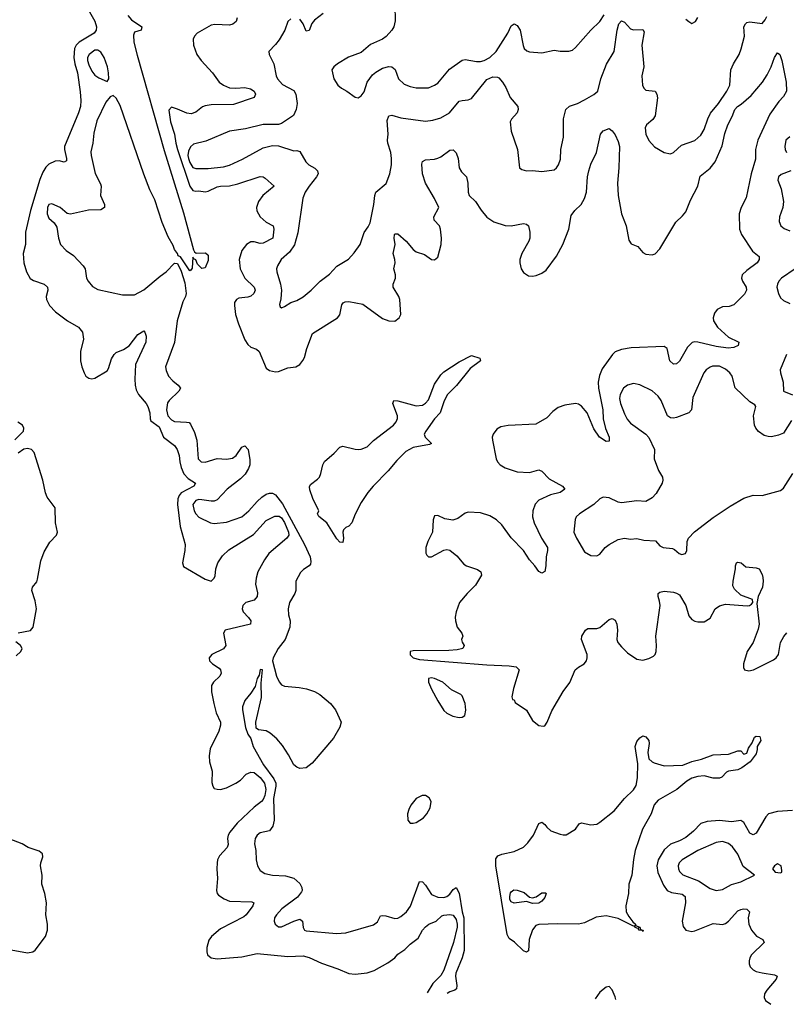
# Model space of a CAD drawing. Header units: inches. Extents: x 1473912 to 1647258, y 640388 to 773423.
# Tile 38 of 256: x 1531999 to 1537007, y 641646 to 648077. Entities that reach past the tile are written whole.
import ezdxf

# ---------------------------------------------------------------- set-up
doc = ezdxf.new("R2010")
doc.units = ezdxf.units.IN
doc.header["$MEASUREMENT"] = 0
doc.layers.add('B5634', color=7, linetype='Continuous')

msp = doc.modelspace()

# ---------------------------------------------------------------- linework, layer by layer
at = {"layer": 'B5634', "color": 5}
for points, elevation in [([(1532420.2, 648190), (1532490, 648067.1), (1532501.5, 648030), (1532499.6, 648010), (1532485.9, 647990), (1532386.6, 647930), (1532367.1, 647910), (1532358.1, 647890), (1532353, 647830), (1532358.8, 647790), (1532375.8, 647730), (1532393.5, 647606.5), (1532399.1, 647550), (1532397.1, 647510), (1532384.1, 647470), (1532291.2, 647250), (1532291.2, 647230), (1532305.7, 647170), (1532303.8, 647156.2), (1532290, 647147.1), (1532255.8, 647155.8), (1532230, 647154.3), (1532190, 647134), (1532170, 647115), (1532150, 647082.2), (1532130, 647034.5), (1532070.1, 646830.1), (1532036.2, 646690), (1532036.8, 646610), (1532020.7, 646550), (1532025.5, 646490), (1532043.2, 646430), (1532067.6, 646387.6), (1532090, 646374.7), (1532159.3, 646350), (1532181.3, 646330), (1532183.1, 646310), (1532172, 646270), (1532173.7, 646250), (1532192.7, 646210), (1532233.4, 646170), (1532310.5, 646110), (1532384, 646070), (1532410, 646037.3), (1532415.8, 645990), (1532395.2, 645910), (1532396.5, 645850), (1532404.6, 645810), (1532419.8, 645770), (1532431.5, 645750), (1532450, 645736.5), (1532470, 645732.2), (1532490, 645736.9), (1532570, 645783.2), (1532580, 645800), (1532598.4, 645861.6), (1532615.7, 645890), (1532630, 645903.2), (1532677.4, 645922.6), (1532713.8, 645946.2), (1532770, 646021.3), (1532810, 646046), (1532816.4, 646036.4), (1532826, 646010), (1532822.6, 645970), (1532755.9, 645824.1), (1532751, 645729), (1532753.2, 645690), (1532760.4, 645660.4), (1532775.2, 645630), (1532825.2, 645570), (1532836.5, 645550), (1532848.7, 645510), (1532850.6, 645470.6), (1532856.3, 645456.3), (1532910, 645417), (1532938.8, 645350), (1533010, 645296.5), (1533028.1, 645270), (1533041.4, 645230), (1533044.2, 645190), (1533053.2, 645153.2), (1533071.9, 645111.9), (1533100.2, 645080.2), (1533148.4, 645050), (1533136, 645030), (1533053.5, 644986.5), (1533040.5, 644970), (1533031.8, 644948.2), (1533029.2, 644910), (1533046.9, 644766.9), (1533080.5, 644650), (1533078, 644610), (1533062.9, 644530), (1533070, 644505), (1533210, 644422), (1533250, 644410.6), (1533269.7, 644430.3), (1533275.2, 644444.8), (1533279.5, 644490), (1533292.6, 644530), (1533324.3, 644575.7), (1533366.1, 644613.9), (1533525.6, 644714.4), (1533610, 644807.3), (1533666.1, 644833.9), (1533693.6, 644833.6), (1533710, 644823.3), (1533730, 644792.5), (1533755, 644730), (1533756.8, 644710), (1533743.2, 644690), (1533626.8, 644590), (1533598.8, 644550), (1533555.8, 644470), (1533544.2, 644430), (1533539.7, 644390), (1533553.3, 644333.3), (1533550, 644309.5), (1533530, 644285.1), (1533477.3, 644270), (1533455.8, 644250), (1533452.2, 644230), (1533459.5, 644210), (1533493.5, 644173.5), (1533508.5, 644150), (1533506.8, 644130), (1533340.7, 644090), (1533330.4, 644070), (1533344.9, 643990), (1533330, 643968), (1533253.4, 643930), (1533237.3, 643910), (1533239.1, 643890), (1533259.3, 643870), (1533301.3, 643841.3), (1533311.5, 643830), (1533314.9, 643810), (1533305.5, 643790), (1533265.3, 643750), (1533251.5, 643728.5), (1533252, 643688), (1533267, 643610), (1533282.9, 643550), (1533310.7, 643490), (1533310.6, 643470), (1533300.9, 643430), (1533244.3, 643315.7), (1533236, 643270), (1533239.1, 643230), (1533256.4, 643170), (1533254.8, 643094.8), (1533260.2, 643070), (1533270, 643056.5), (1533290, 643051.7), (1533310, 643050.3), (1533350, 643059.7), (1533411.8, 643090), (1533440.8, 643110), (1533478.4, 643150), (1533510, 643162.9), (1533530, 643159.6), (1533570, 643127.8), (1533598, 643090), (1533607.9, 643050), (1533599.7, 643010), (1533590, 642983.8), (1533579, 642970), (1533530, 642933.5), (1533419.8, 642830), (1533372.3, 642770), (1533361.6, 642750), (1533357.6, 642730), (1533360.2, 642690), (1533354.7, 642670), (1533304.7, 642615.3), (1533292.3, 642590), (1533288.4, 642570), (1533286.2, 642530), (1533291.8, 642468.2), (1533285.2, 642390), (1533289.3, 642369.3), (1533298, 642358), (1533334.2, 642334.2), (1533370, 642320.7), (1533515.9, 642315.9), (1533527.7, 642310), (1533522.6, 642290), (1533478, 642230), (1533463, 642217), (1533310, 642139.8), (1533251.6, 642090), (1533235.6, 642064.4), (1533221.8, 642018.2), (1533220.7, 641990), (1533226.2, 641970), (1533249.2, 641949.2), (1533290, 641942.6), (1533450, 641955.9), (1533550, 641977.3), (1533750, 641958.8), (1533850, 641963.2), (1533890, 641952.1), (1533970, 641915.5), (1534078.2, 641878.2), (1534150, 641846.4), (1534190, 641843.7), (1534270, 641852.6), (1534313.9, 641866.1), (1534403.1, 641916.9), (1534449.8, 641950.3), (1534470, 641973), (1534516, 642004), (1534550, 642039.3), (1534601.5, 642078.5), (1534631.5, 642130), (1534650, 642152.9), (1534671.1, 642170), (1534719.7, 642190), (1534756.5, 642223.5), (1534770.7, 642229.3), (1534810, 642232.8), (1534830, 642228.2), (1534850, 642199.8), (1534858, 642170), (1534858.1, 642150), (1534833.3, 642050), (1534770, 641869.8), (1534750, 641834.2), (1534698.5, 641781.5), (1534661.4, 641721.7)], 660), ([(1534450.3, 648169.7), (1534452.9, 648070), (1534442.3, 648030), (1534431, 648009), (1534393, 647967), (1534370, 647951.2), (1534290, 647915.1), (1534230, 647863.6), (1534146.6, 647833.4), (1534074.8, 647790), (1534050.8, 647770), (1534037.3, 647750), (1534050.5, 647690), (1534077.1, 647650), (1534100.5, 647630), (1534137.3, 647610), (1534190, 647570.7), (1534210, 647567.3), (1534230, 647580.7), (1534250, 647606.8), (1534269.6, 647670), (1534303.9, 647716.1), (1534325.2, 647734.8), (1534370, 647760.3), (1534410, 647771.5), (1534430, 647770.3), (1534451.9, 647751.9), (1534473, 647690), (1534510, 647656.4), (1534550, 647641.1), (1534590, 647633.1), (1534670, 647633.1), (1534710, 647649), (1534730, 647662), (1534806.8, 647753.2), (1534890, 647812), (1534910, 647817.6), (1534983.4, 647803.4), (1535010, 647803.5), (1535033, 647810), (1535070.8, 647830), (1535111.9, 647870), (1535187.1, 647990), (1535210, 648038), (1535230, 648050.4), (1535250, 648039.1), (1535269, 648009), (1535288.2, 647908.2), (1535295.8, 647890), (1535312.9, 647872.9), (1535330, 647867.2), (1535410, 647861.5), (1535490, 647878), (1535530, 647872.2), (1535587.7, 647872.3), (1535610, 647879.3), (1535630, 647894.9), (1535729.7, 648010), (1535790, 648065.8), (1535818.1, 648110)], 760), ([(1532705.1, 648105.1), (1532730, 648075.8), (1532798, 648030), (1532792.7, 648010), (1532750, 647996.1), (1532743.3, 647976.7), (1532745.5, 647930), (1532766, 647846), (1532942.2, 647222.2), (1533070, 646815.8), (1533133.7, 646573.7), (1533140.5, 646560.5), (1533152.4, 646552.4), (1533213.9, 646553.9), (1533230, 646538.8), (1533230, 646503.7), (1533210, 646457.6), (1533190, 646452), (1533180.1, 646460.1), (1533161.3, 646481.3), (1533150, 646508.7), (1533136.4, 646516.4), (1533130, 646526), (1533124.7, 646455.3), (1533118, 646442), (1533110, 646438), (1533050, 646528.7), (1533034.6, 646534.6), (1533029, 646550), (1533010, 646575.3), (1533002, 646602), (1532970, 646659.5), (1532930, 646751.8), (1532880.8, 646900.8), (1532850, 646965.6), (1532810, 647067.8), (1532655.9, 647515.9), (1532630, 647565.7), (1532610, 647582.2), (1532590, 647573.1), (1532561.7, 647538.3), (1532503, 647417), (1532483.6, 647336.4), (1532476.4, 647270), (1532464.7, 647215.3), (1532465.6, 647190), (1532492.2, 647072.2), (1532526.3, 647006.3), (1532530.2, 646990), (1532527.5, 646930), (1532552.9, 646870), (1532553.7, 646850), (1532530, 646835.6), (1532447.8, 646832.2), (1532330, 646807.3), (1532310, 646812), (1532262.7, 646850), (1532210, 646873.6), (1532190, 646869.4), (1532180.9, 646850), (1532179.5, 646810), (1532190, 646782), (1532224.9, 646750), (1532241.1, 646721.1), (1532252.2, 646650), (1532266.4, 646610), (1532303, 646570), (1532350, 646536.4), (1532413.4, 646470), (1532425.7, 646450), (1532434.9, 646390), (1532445.3, 646370), (1532475.6, 646335.6), (1532510, 646315.8), (1532670, 646281.1), (1532750, 646279.5), (1532810, 646313.7), (1532917.3, 646402.7), (1532956.4, 646430), (1533010, 646487.7), (1533030, 646484.7), (1533054.7, 646434.7), (1533078.3, 646358.3), (1533086, 646290), (1533082.8, 646270), (1533065.6, 646234.4), (1533027.8, 646110), (1533010, 645969.4), (1532951.8, 645810), (1532954.9, 645785.1), (1532970.3, 645750), (1532998.6, 645718.6), (1533035.3, 645690), (1533050.4, 645670), (1533039.6, 645650), (1532974.8, 645590), (1532965.5, 645574.5), (1532958.9, 645530), (1532967.4, 645490), (1532990, 645464.2), (1533010, 645453.2), (1533089.1, 645449.1), (1533105.9, 645445.8), (1533115.5, 645435.5), (1533141.8, 645381.8), (1533157.1, 645330), (1533165.8, 645210), (1533184.9, 645190), (1533210, 645186.8), (1533290, 645210.2), (1533350, 645206.4), (1533390, 645214.2), (1533412.8, 645230), (1533450, 645284.2), (1533470, 645292.9), (1533492, 645270), (1533503.2, 645203.2), (1533501.5, 645170), (1533493.5, 645146.5), (1533471, 645109), (1533442.1, 645077.9), (1533354.7, 645010), (1533290, 644940.9), (1533270, 644932.8), (1533250, 644931.5), (1533190, 644942), (1533170, 644942.4), (1533150, 644936), (1533130.2, 644910), (1533139.7, 644870), (1533150, 644850.4), (1533170, 644828.7), (1533246, 644790), (1533270, 644786), (1533350, 644794.9), (1533450, 644830.3), (1533496.3, 644870), (1533550, 644930.4), (1533581.5, 644958.5), (1533610, 644977.3), (1533630, 644984.7), (1533650, 644985.6), (1533670, 644974.4), (1533715.1, 644915.1), (1533860.1, 644650), (1533896.4, 644570), (1533902, 644538), (1533899, 644521), (1533890.2, 644509.7), (1533853.1, 644486.9), (1533833.3, 644466.7), (1533803.7, 644410), (1533802.7, 644350), (1533796.1, 644330), (1533760.7, 644270), (1533752.3, 644230), (1533755.8, 644190), (1533766.9, 644150), (1533763.2, 644110), (1533732.3, 644030), (1533687, 643970), (1533654, 643910), (1533650.6, 643890), (1533676.2, 643790), (1533693.2, 643753.2), (1533710, 643733.4), (1533730, 643724.9), (1533824, 643716), (1533873.3, 643706.7), (1533925.8, 643690), (1533959.8, 643670), (1534030.6, 643610.6), (1534061.5, 643570), (1534098.7, 643490), (1534090, 643455.3), (1534050, 643385.3), (1533910, 643222.1), (1533870, 643190.4), (1533830, 643186.2), (1533810, 643194.2), (1533790, 643210.7), (1533756.1, 643276.1), (1533715.7, 643335.7), (1533679.2, 643379.2), (1533636.1, 643416.1), (1533610, 643432), (1533560, 643440), (1533544.2, 643450), (1533542.2, 643490), (1533578, 643650), (1533576.6, 643743.4), (1533586, 643830), (1533570, 643834), (1533563, 643797), (1533550, 643774), (1533537, 643723), (1533510, 643678.4), (1533468.8, 643630), (1533454.3, 643590), (1533454, 643570), (1533474, 643454), (1533490, 643411), (1533510, 643382.8), (1533524.1, 643330), (1533592.4, 643210), (1533659.2, 643119.2), (1533672.9, 643090), (1533673, 643070), (1533657, 642990), (1533662.5, 642850), (1533653, 642810), (1533630, 642779.5), (1533570, 642765.3), (1533549.4, 642750.6), (1533536.3, 642730), (1533533.9, 642693.9), (1533542, 642650), (1533543.8, 642590), (1533553, 642550), (1533570, 642520.7), (1533601.5, 642501.5), (1533650, 642490.3), (1533734.8, 642485.3), (1533790, 642469.5), (1533830, 642435), (1533843.3, 642410), (1533843.9, 642390), (1533839.5, 642380.5), (1533813.1, 642346.9), (1533712.2, 642270), (1533675.8, 642230), (1533664.4, 642210), (1533661.6, 642190), (1533668, 642170), (1533690, 642153), (1533710, 642152), (1533790, 642190.2), (1533830, 642201.7), (1533846.4, 642190), (1533850, 642146.8), (1533859.3, 642130), (1533870, 642125), (1534068.2, 642108.2), (1534130, 642112.4), (1534310, 642165.3), (1534336.1, 642183.9), (1534355.6, 642224.4), (1534370, 642227.2), (1534390, 642223.9), (1534450, 642206), (1534470, 642209.2), (1534490, 642219.6), (1534527.1, 642250), (1534552, 642288), (1534610, 642448.7), (1534630, 642446.9), (1534650, 642424.1), (1534690, 642362.7), (1534730, 642345), (1534770, 642343.5), (1534790, 642349.3), (1534810, 642365.8), (1534830, 642395.6), (1534850, 642409), (1534870, 642372.9), (1534890.5, 642250), (1534901.5, 642210), (1534903.1, 641996.9), (1534890.5, 641949.5), (1534848.7, 641850), (1534845.9, 641830), (1534855.7, 641770), (1534852.4, 641747.6), (1534841.8, 641738.2), (1534810, 641727.2), (1534792.6, 641716.1)], 680), ([(1533419, 648090), (1533414, 648066), (1533391.6, 648048.4), (1533370, 648042.2), (1533274.7, 648045.3), (1533250, 648040.5), (1533159.1, 647990), (1533140.4, 647970), (1533132.2, 647950), (1533133.7, 647910), (1533155.3, 647850), (1533183.6, 647810), (1533259, 647730), (1533301.8, 647670), (1533330, 647648.7), (1533370, 647633.1), (1533410, 647630.1), (1533470, 647634.4), (1533506.6, 647626.6), (1533530.2, 647610), (1533538.9, 647590), (1533530.4, 647570), (1533396.7, 647523.3), (1533250, 647521.2), (1533210, 647515.5), (1533192.8, 647507.2), (1533150, 647473), (1533118.5, 647461.5), (1533090, 647466), (1533030, 647493.3), (1532990, 647505.1), (1532974.1, 647485.9), (1532983.6, 647410), (1533010.3, 647330.3), (1533018.5, 647270), (1533029.5, 647230.5), (1533109.7, 646990.3), (1533130, 646962.1), (1533150, 646956.8), (1533170, 646959.4), (1533210, 646953.1), (1533230, 646956.6), (1533290, 646985.3), (1533310, 646990.8), (1533370, 646991.6), (1533424.2, 647004.2), (1533570, 647052.6), (1533590, 647050.2), (1533602.1, 647042.1), (1533662.4, 646990), (1533587.2, 646930), (1533559.5, 646890), (1533546, 646850), (1533548, 646828), (1533570.2, 646790), (1533610, 646755.5), (1533654.2, 646730), (1533660.1, 646710), (1533653.2, 646650), (1533590, 646617.3), (1533570, 646616), (1533530, 646626.9), (1533510, 646626.5), (1533481.2, 646610), (1533450.9, 646570), (1533432.9, 646510), (1533440.1, 646450), (1533470.1, 646390), (1533531.2, 646330), (1533537.5, 646310), (1533529.2, 646290), (1533510, 646272.5), (1533490, 646264.4), (1533430, 646258.5), (1533414.9, 646250), (1533403.2, 646230), (1533401.3, 646210), (1533408.9, 646151.1), (1533427.5, 646090), (1533470, 645985.9), (1533490, 645955.1), (1533510, 645938.5), (1533546.3, 645926.3), (1533563.9, 645910), (1533610, 645801.6), (1533630, 645784.9), (1533670, 645777.4), (1533690, 645780.3), (1533750, 645804.4), (1533802, 645810), (1533830, 645825.5), (1533849.7, 645850.3), (1533858.7, 645870), (1533875.4, 645930), (1533911.9, 646028.1), (1534074.7, 646130), (1534091.1, 646150), (1534104.2, 646215.8), (1534111.7, 646228.3), (1534124.8, 646235.2), (1534150, 646235.9), (1534240.1, 646220.1), (1534370, 646126.4), (1534410, 646110.7), (1534450, 646107.7), (1534479, 646130), (1534489.1, 646150.9), (1534483, 646250), (1534476.9, 646270), (1534439.7, 646330), (1534439.8, 646350), (1534453.8, 646390), (1534454.6, 646410), (1534442.8, 646450), (1534451.3, 646490), (1534450.6, 646510), (1534439, 646550), (1534451.6, 646610), (1534445.6, 646650), (1534447.3, 646672.7), (1534450, 646678.4), (1534470, 646679), (1534523.9, 646630), (1534570, 646575.6), (1534590, 646561.7), (1534643.6, 646543.6), (1534690, 646510.5), (1534710, 646508.4), (1534730, 646525.5), (1534751.6, 646610), (1534755, 646650), (1534749, 646710), (1534740.7, 646730), (1534707, 646767), (1534705.3, 646790), (1534737.5, 646850), (1534710, 646909.7), (1534650.7, 647010), (1534630.9, 647070), (1534626.6, 647133.4), (1534630, 647150.7), (1534650, 647162), (1534710, 647166), (1534730, 647173), (1534750, 647181.6), (1534810, 647224.4), (1534830, 647227.7), (1534850, 647207.3), (1534863.1, 647170), (1534870.3, 647110), (1534884.5, 647084.5), (1534918.9, 647050), (1534927.6, 647010), (1534928.7, 646950), (1534935.6, 646930), (1534977.6, 646890), (1535013.4, 646833.4), (1535050, 646788.4), (1535097.5, 646757.5), (1535170, 646733.4), (1535210, 646730.3), (1535290, 646747.2), (1535310, 646742.4), (1535322.4, 646730), (1535332.4, 646690), (1535331.3, 646650), (1535324.9, 646630), (1535279.6, 646550), (1535266.7, 646510), (1535266.4, 646490), (1535276.3, 646450), (1535290, 646426), (1535323.8, 646403.8), (1535350, 646403), (1535373.1, 646406.9), (1535410, 646421.6), (1535437.8, 646442.2), (1535506.9, 646533.1), (1535548.5, 646610), (1535586.4, 646710), (1535602.6, 646797.4), (1535625.7, 646830), (1535667.3, 646870), (1535690, 646910.5), (1535702.3, 646950), (1535709.1, 647050), (1535716.8, 647090), (1535730, 647134.4), (1535767.1, 647210), (1535794.5, 647330), (1535810, 647350.4), (1535850, 647366), (1535870, 647351), (1535890, 647326), (1535910, 647282.8), (1535918.3, 647250), (1535914.2, 647110), (1535903.9, 647010), (1535908.1, 646930), (1535930.1, 646810.1), (1535960.9, 646730), (1535977.7, 646637.7), (1535993.8, 646613.8), (1536036.8, 646596.8), (1536070, 646557), (1536090, 646544.9), (1536130, 646541.7), (1536150, 646547.4), (1536180.3, 646579.7), (1536285.6, 646754.4), (1536330, 646796.3), (1536350, 646822.4), (1536381.3, 646898.7), (1536429.9, 646990), (1536443.7, 647056.3), (1536510, 647106.5), (1536541.8, 647150), (1536587.6, 647252.4), (1536605.5, 647334.5), (1536625.2, 647390), (1536654.7, 647445.3), (1536671.5, 647490), (1536688.1, 647510), (1536713.4, 647526.6), (1536777.2, 647582.8), (1536851.8, 647668.2), (1536882.5, 647717.5), (1536908.4, 647770), (1536930, 647830.8), (1536950, 647861), (1536964.7, 647850), (1536978.4, 647810), (1537007.4, 647670), (1537009.1, 647610), (1536990, 647576.4), (1536957.9, 647542.1), (1536898.9, 647461.1), (1536821.4, 647290), (1536806.5, 647230), (1536806.1, 647166.1), (1536777, 647070), (1536746.2, 646913.8), (1536711.9, 646850), (1536700.2, 646810), (1536702.3, 646710), (1536713.8, 646673.8), (1536785.7, 646565.7), (1536831, 646530), (1536830.8, 646510), (1536817.3, 646490), (1536750, 646439.1), (1536719.6, 646410), (1536714.7, 646390), (1536720.2, 646370), (1536745.5, 646330), (1536746.7, 646310), (1536734.8, 646285.2), (1536665.1, 646214.9), (1536635.2, 646204.8), (1536590, 646201.4), (1536555.3, 646184.7), (1536538.8, 646161.2), (1536529.3, 646130), (1536532.4, 646110), (1536559, 646070), (1536630, 646003.1), (1536693.5, 645973.5), (1536697.1, 645970), (1536693.4, 645950), (1536664.1, 645935.9), (1536628.6, 645931.4), (1536550, 645942.5), (1536430, 645971.3), (1536410, 645972.5), (1536392.2, 645967.8), (1536361.6, 645938.4), (1536310, 645847.4), (1536290, 645829.8), (1536270, 645826.9), (1536245.7, 645850), (1536229.8, 645929.7), (1536210, 645941.7), (1535994.2, 645934.2), (1535930, 645922.3), (1535890, 645907.1), (1535871.7, 645890), (1535804.1, 645795.9), (1535786.5, 645753.5), (1535777.7, 645710), (1535779.8, 645670), (1535808.8, 645530), (1535811.7, 645470), (1535826.5, 645406.5), (1535850.2, 645350), (1535850, 645324), (1535830, 645323), (1535787.7, 645350), (1535750, 645404.4), (1535706.3, 645510), (1535670, 645554), (1535650, 645566.8), (1535630, 645570.9), (1535560.5, 645559.5), (1535516.5, 645543.5), (1535482.6, 645517.4), (1535443.9, 645476.1), (1535370, 645435.6), (1535190, 645427.6), (1535141.8, 645418.2), (1535117, 645403), (1535091.7, 645370), (1535086, 645350), (1535087.2, 645330), (1535111.6, 645210), (1535120.9, 645190), (1535138.7, 645170), (1535170.2, 645150.2), (1535250, 645124.3), (1535330, 645119.8), (1535390, 645137.6), (1535395.5, 645135.5), (1535410, 645129), (1535458.5, 645078.5), (1535544.9, 645030), (1535561.3, 645010), (1535530.6, 644990), (1535466.3, 644973.7), (1535390, 644938), (1535367.6, 644912.4), (1535351.3, 644870), (1535349.4, 644830), (1535360.6, 644790), (1535408.4, 644690), (1535448, 644630), (1535448, 644610), (1535437.5, 644570), (1535436.9, 644510), (1535430, 644473.2), (1535410, 644463), (1535390, 644473), (1535364.8, 644510), (1535329.1, 644550), (1535290.8, 644610.8), (1535210, 644693.2), (1535150, 644778), (1535114.6, 644810), (1535070, 644836.9), (1535010, 644857.1), (1534930, 644861), (1534910, 644854), (1534861.5, 644818.5), (1534828.9, 644808.9), (1534776.6, 644816.6), (1534730, 644839.3), (1534710, 644837.2), (1534699.3, 644810), (1534695.6, 644730), (1534664.9, 644670), (1534653.4, 644630), (1534652.4, 644592.4), (1534659.5, 644579.5), (1534670, 644568.2), (1534690, 644568.5), (1534770, 644612.4), (1534790, 644617.2), (1534810, 644612.3), (1534855.4, 644575.4), (1534900.5, 644520.5), (1534919.1, 644510), (1534990, 644486), (1535012.7, 644470), (1535015, 644450), (1534976.5, 644383.5), (1534922.3, 644330), (1534873.4, 644270), (1534850.2, 644209.8), (1534844.2, 644175.8), (1534845.2, 644150), (1534858, 644110), (1534886.5, 644070), (1534893.4, 644050), (1534886.3, 644030), (1534888.9, 644011.1), (1534902, 643990), (1534893.4, 643970), (1534857.9, 643962.1), (1534802.1, 643957.9), (1534570, 643954.2), (1534550.2, 643949.9), (1534550, 643928.8), (1534570, 643909.6), (1534610, 643898.4), (1535050, 643862.9), (1535197.8, 643857.8), (1535241.5, 643850), (1535262.3, 643830), (1535225.5, 643710), (1535214, 643654), (1535218, 643638), (1535230, 643634), (1535236.9, 643616.9), (1535310, 643568), (1535350, 643500.5), (1535390, 643467.7), (1535418, 643462), (1535430, 643466), (1535446, 643490), (1535476.6, 643563.4), (1535549.9, 643690.1), (1535592.5, 643747.5), (1535628.2, 643830), (1535650, 643849.2), (1535687.8, 643870), (1535702.3, 643890), (1535707.4, 643910), (1535706.4, 643930), (1535669.1, 644030), (1535672, 644050), (1535696.3, 644090), (1535710, 644100.3), (1535770, 644100.7), (1535790, 644108.3), (1535850, 644159.6), (1535870, 644167), (1535890, 644154.4), (1535900.7, 644130), (1535905.6, 644090), (1535900.7, 644030), (1535907.1, 644010), (1535930, 643980.8), (1535970, 643942.6), (1536030, 643900.4), (1536070, 643894.4), (1536110, 643903.8), (1536139.8, 643920.3), (1536149.7, 643930.3), (1536156.4, 643950), (1536159.1, 643990), (1536155.3, 644050), (1536183.5, 644250), (1536179.8, 644279.8), (1536169.6, 644310), (1536169.4, 644330), (1536180.9, 644339.1), (1536210, 644344), (1536270, 644337.1), (1536290, 644332.4), (1536310, 644320.5), (1536350.4, 644250), (1536370, 644182.8), (1536390, 644159.1), (1536410, 644148), (1536430, 644143.8), (1536470, 644145.3), (1536510, 644168.7), (1536542.4, 644230), (1536570, 644248.9), (1536610, 644260.7), (1536751.1, 644248.9), (1536766, 644250), (1536780.4, 644259.6), (1536788, 644270), (1536786, 644290), (1536710, 644318), (1536670, 644358), (1536659, 644379), (1536659.3, 644410), (1536675.3, 644490), (1536675.3, 644510), (1536682, 644530), (1536690, 644534.8), (1536712, 644530), (1536743.6, 644503.6), (1536810, 644498), (1536830, 644490.8), (1536850, 644454), (1536853.7, 644433.7), (1536856.3, 644410), (1536852.2, 644370), (1536824.7, 644310), (1536814.8, 644265.2), (1536830.3, 644130), (1536823.4, 644096.6), (1536791.5, 644010), (1536751.4, 643950), (1536727.2, 643870), (1536727, 643847), (1536734.8, 643830), (1536763.6, 643823.6), (1536792.7, 643830), (1536923.3, 643896.7), (1536941.6, 643910), (1536956.4, 643930), (1536970.6, 644009.4), (1536990.5, 644049.5), (1537010, 644072.9)], 720), ([(1533770, 648083.7), (1533750, 648065.2), (1533730.3, 648010), (1533693.2, 647946.8), (1533670, 647915.1), (1533626, 647870), (1533628.2, 647850), (1533659.6, 647790), (1533673.7, 647710), (1533683.5, 647690), (1533714.9, 647654.9), (1533790, 647614.7), (1533802.5, 647590), (1533811.1, 647528.9), (1533805, 647490), (1533788.3, 647451.7), (1533710, 647399.7), (1533690, 647392.4), (1533590, 647392.9), (1533474.6, 647365.4), (1533370, 647349.8), (1533215.8, 647284.2), (1533135.1, 647264.9), (1533114, 647246), (1533100.8, 647219.2), (1533098.4, 647190), (1533102.2, 647170), (1533110, 647143.6), (1533130, 647112.1), (1533150, 647104.8), (1533230, 647105), (1533330, 647116.3), (1533370, 647126.1), (1533454.2, 647165.8), (1533590, 647240.9), (1533650, 647254.7), (1533690, 647252.6), (1533790, 647220.3), (1533810, 647222.4), (1533830, 647217.1), (1533868.7, 647148.7), (1533888.9, 647128.9), (1533927.9, 647107.9), (1533944.9, 647090), (1533949, 647070), (1533937.7, 647050), (1533889.1, 646990.9), (1533863.5, 646950), (1533848.1, 646911.9), (1533815.8, 646684.2), (1533793.3, 646606.7), (1533761.3, 646558.7), (1533706.7, 646510), (1533682.3, 646470), (1533676.9, 646450), (1533679, 646430), (1533703.2, 646350), (1533709.1, 646310.9), (1533705.9, 646254.2), (1533696, 646216), (1533701.4, 646201.4), (1533710, 646196), (1533730, 646204), (1533769.6, 646230.4), (1533810, 646243), (1533850, 646266.4), (1533902.9, 646310), (1533962.9, 646370), (1534024, 646416), (1534071.6, 646468.4), (1534146.4, 646513.6), (1534184.4, 646555.6), (1534222.6, 646610), (1534250, 646687.7), (1534276.3, 646723.7), (1534288.5, 646751.5), (1534312, 646870), (1534318.2, 646930), (1534325.1, 646950), (1534393.5, 647006.5), (1534418, 647070), (1534428.6, 647130), (1534428.7, 647170), (1534424.2, 647210), (1534403.5, 647270), (1534401, 647290), (1534406, 647330), (1534400.3, 647419.7), (1534410, 647450.3), (1534430, 647453.4), (1534490, 647437.1), (1534650, 647414), (1534698.8, 647421.2), (1534750, 647437.2), (1534807.3, 647470), (1534870, 647544.2), (1534890, 647550.2), (1534930, 647552.8), (1534950, 647563.1), (1535050, 647687.4), (1535090, 647703.2), (1535121.1, 647701.1), (1535130, 647697.1), (1535152.7, 647670), (1535175.1, 647635.1), (1535203.1, 647570), (1535253.1, 647510), (1535254.9, 647490), (1535250, 647469.2), (1535212.7, 647427.3), (1535204, 647410), (1535210.4, 647350), (1535250.4, 647230), (1535264.7, 647110), (1535279.8, 647099.8), (1535310, 647091), (1535350, 647093.4), (1535410, 647084.9), (1535490, 647096.3), (1535506, 647110), (1535519.5, 647130), (1535533.1, 647166.9), (1535534.7, 647230), (1535552.6, 647310), (1535552, 647430), (1535567.1, 647490), (1535590, 647511.6), (1535642.7, 647530), (1535690, 647554), (1535750, 647587.8), (1535776, 647610), (1535796.2, 647690), (1535832.2, 647787.8), (1535882.6, 647870), (1535902, 648010), (1535914, 648050), (1535930, 648070.4), (1535950, 648061.7), (1535990, 648017.8), (1536010, 648010.3), (1536070, 648012.7), (1536078, 647998), (1536062.6, 647910), (1536076.9, 647770), (1536062.7, 647710), (1536067.2, 647650), (1536075.8, 647630), (1536090, 647618), (1536151.4, 647611.4), (1536162, 647590), (1536166.4, 647566.4), (1536150.8, 647449.2), (1536135.4, 647424.6), (1536094.9, 647390), (1536086.3, 647370), (1536088.9, 647330), (1536110, 647287.3), (1536146.4, 647246.4), (1536210, 647210.5), (1536250, 647200.7), (1536270, 647210.7), (1536322.4, 647257.6), (1536410, 647288.4), (1536450, 647323.1), (1536470, 647359.1), (1536494.3, 647430), (1536512.3, 647467.7), (1536565.3, 647530), (1536619.8, 647610), (1536637.7, 647650), (1536646, 647750), (1536662.8, 647790), (1536699.3, 647850), (1536712.6, 647887.4), (1536734, 647970), (1536728.9, 648030), (1536740.4, 648050), (1536750, 648059.6), (1536770, 648063.5), (1536850, 648052.6), (1536870, 648076.5), (1536881.1, 648098.9)], 740), ([(1533982.2, 648117.8), (1533925.5, 648074.5), (1533907.9, 648052.1), (1533890, 648007.1), (1533870, 648001.6), (1533851.1, 648051.1), (1533830, 648079.7)], 740), ([(1536350, 648081), (1536370, 648064.7), (1536390, 648052), (1536414.6, 648065.4), (1536430, 648092)], 760), ([(1537030, 647312.5), (1537004.7, 647290), (1536997.3, 647250), (1537000.8, 647230), (1537009.1, 647210)], 740), ([(1537036.3, 647090), (1536972.9, 647067.1), (1536955.5, 647050), (1536952.7, 647030), (1536973.5, 646973.5), (1536989.2, 646890), (1536985.2, 646850), (1536963.1, 646790), (1536959.9, 646759.9), (1536972.4, 646730), (1536992.9, 646712.9), (1537030, 646698.5)], 740), ([(1537064.4, 646450), (1536975.2, 646390), (1536958.2, 646370), (1536949.2, 646350), (1536946.5, 646330), (1536956.2, 646290), (1536970, 646261.1), (1536990, 646242.8), (1537030, 646223)], 740), ([(1537009.6, 645890.4), (1536968.3, 645790), (1536969.1, 645770), (1536986.5, 645710), (1536988.7, 645650), (1537047.3, 645627.3)], 740), ([(1537040.6, 645459.4), (1536990, 645377.2), (1536957.3, 645362.7), (1536910, 645352.8), (1536890, 645354), (1536862.2, 645362.2), (1536826.8, 645386.8), (1536808.8, 645408.8), (1536799.7, 645430), (1536793.6, 645490), (1536809.2, 645550), (1536802, 645562), (1536770, 645582), (1536672.5, 645672.5), (1536653.2, 645750), (1536638.8, 645770), (1536610, 645794.9), (1536570, 645813.3), (1536526.1, 645813.9), (1536510, 645808.3), (1536484.9, 645790), (1536468.7, 645770), (1536396.5, 645610), (1536387.4, 645530), (1536370, 645508.6), (1536290, 645479.3), (1536270, 645475), (1536250, 645476.8), (1536230.7, 645490.7), (1536189.8, 645590), (1536170, 645618), (1536130, 645652.4), (1536050, 645692.4), (1536010, 645701.1), (1535970, 645691), (1535943.1, 645670), (1535921.5, 645630), (1535917.8, 645602.2), (1535924.1, 645570), (1535950, 645503.8), (1535968.2, 645468.2), (1535990, 645442), (1536089.3, 645369.3), (1536108.5, 645348.5), (1536145.6, 645270), (1536143.9, 645210), (1536172.7, 645132.7), (1536197.7, 645090), (1536201.2, 645070), (1536197.1, 645050), (1536157.2, 644982.8), (1536130, 644954), (1536090, 644929.6), (1536030, 644935.6), (1535930, 644920.7), (1535910, 644925.1), (1535850, 644954.5), (1535810, 644958), (1535790, 644947), (1535749.3, 644910.7), (1535655.5, 644850), (1535635.5, 644830), (1535627.2, 644812.8), (1535619.5, 644730), (1535636, 644690), (1535690, 644602), (1535730, 644577.3), (1535770, 644576), (1535790, 644586), (1535824.5, 644630), (1535850, 644648.5), (1535910, 644683.1), (1535950.4, 644690.4), (1535990, 644684.9), (1536030, 644688), (1536077.4, 644677.4), (1536152.4, 644672.4), (1536180.7, 644640.7), (1536202, 644630), (1536263.5, 644623.5), (1536277.3, 644617.3), (1536306.8, 644590), (1536324.4, 644584.4), (1536349, 644590), (1536358.4, 644610), (1536359.6, 644670), (1536369.5, 644690), (1536407.9, 644732.1), (1536530, 644826.7), (1536639.8, 644900.2), (1536730, 644952), (1536790, 644972.4), (1536850, 644970.4), (1536970, 645002), (1536990, 645017.3), (1537050, 645113.4)], 740), ([(1531967.7, 645332.3), (1532023.7, 645390), (1532026.9, 645410), (1532017.4, 645430), (1531987.8, 645447.8)], 660), ([(1531990, 644072), (1532070, 644088.4), (1532087.8, 644110), (1532108.4, 644230), (1532101.1, 644281.1), (1532079.3, 644350), (1532082.6, 644370), (1532110, 644406.7), (1532116.3, 644423.7), (1532137.3, 644542.7), (1532158.9, 644601.1), (1532196.1, 644663.9), (1532238.5, 644710), (1532245.7, 644730), (1532233.7, 644790), (1532229.8, 644890), (1532178.9, 644958.9), (1532166.5, 644986.5), (1532150.6, 645070.6), (1532093.7, 645250), (1532075.7, 645270), (1532050, 645276.8), (1532026.9, 645273.1), (1531990, 645246)], 660), ([(1531976.8, 643923.2), (1532006.3, 643950), (1532014.7, 643970), (1532004.7, 643990), (1531974, 644014)], 660), ([(1537048, 642912), (1536950, 642905.4), (1536891.9, 642890), (1536873.6, 642870), (1536810, 642763.1), (1536790, 642754.2), (1536770, 642763.5), (1536730, 642833.3), (1536710, 642846.9), (1536650, 642839.1), (1536570, 642845.7), (1536490, 642839.5), (1536450, 642826.3), (1536402.2, 642777.8), (1536350, 642735.2), (1536310, 642713), (1536250, 642691.1), (1536210, 642655.8), (1536169.2, 642590), (1536161.4, 642550), (1536167.2, 642507.2), (1536204.9, 642424.9), (1536230.1, 642390.1), (1536256.6, 642376.6), (1536326.5, 642366.5), (1536347.7, 642350), (1536349.3, 642309.3), (1536327.6, 642190), (1536334.3, 642154.3), (1536350, 642130.4), (1536390, 642122.8), (1536410, 642125), (1536530, 642174.3), (1536590, 642167), (1536610, 642173.1), (1536630.5, 642189.5), (1536690, 642256.1), (1536710, 642266.5), (1536728.7, 642270), (1536750, 642267.3), (1536767.3, 642250), (1536758, 642210), (1536763.1, 642170), (1536780.3, 642130), (1536812.1, 642092.1), (1536854, 642070), (1536863.8, 642050), (1536780.2, 641970), (1536769.3, 641950), (1536765, 641930), (1536764.7, 641910), (1536771, 641891), (1536790, 641871.5), (1536810, 641861.5), (1536850.8, 641850.8), (1536930, 641839.3), (1536947, 641830), (1536942, 641810), (1536880.6, 641739.4), (1536865.5, 641714.5), (1536862.7, 641690), (1536871.7, 641671.7), (1536905.6, 641646.2)], 720), ([(1531942.4, 642002.4), (1532050, 641982.4), (1532085.2, 641990), (1532099.2, 642000.8), (1532167.8, 642090), (1532181.3, 642130), (1532180.5, 642170), (1532169.5, 642230), (1532173.3, 642310), (1532163.6, 642370), (1532144.5, 642430), (1532145.1, 642490), (1532135.6, 642550), (1532136.9, 642570), (1532149.6, 642610), (1532147, 642630), (1532126.7, 642646.7), (1532054, 642670), (1532014.8, 642694.7), (1531930, 642726.9)], 660), ([(1535893, 641678), (1535890, 641694), (1535870, 641741.2), (1535850, 641762.7), (1535830, 641758.4), (1535790, 641725.6), (1535757.9, 641682.3)], 720)]:
    msp.add_lwpolyline(points, dxfattribs=dict(at, elevation=elevation))
for points, elevation in [([(1532510, 647877.5), (1532490, 647877.2), (1532452.2, 647850), (1532442.7, 647830), (1532442.2, 647810), (1532450, 647781.6), (1532470, 647741.1), (1532490, 647714), (1532516.8, 647696.8), (1532570, 647674.3), (1532582.4, 647690), (1532580.1, 647730), (1532572, 647770), (1532550.5, 647830.5), (1532530, 647865.7)], 680), ([(1534110, 644662.6), (1534090, 644665.2), (1534070, 644686.1), (1534006, 644790), (1533953, 644833), (1533945.3, 644850), (1533952.8, 644870), (1533950, 644878.5), (1533913.1, 644950), (1533893.9, 645006.1), (1533892.9, 645027.1), (1533898, 645042), (1533944.5, 645075.5), (1533957.8, 645090), (1533967.3, 645112.7), (1533979.4, 645170), (1533989.4, 645190.6), (1534053.7, 645246.3), (1534090, 645284.2), (1534110, 645292.4), (1534190, 645271.3), (1534210, 645270.2), (1534230, 645271.4), (1534270, 645286.5), (1534310.7, 645329.3), (1534441.7, 645430), (1534458.7, 645450), (1534467.7, 645472.3), (1534467.8, 645490), (1534436.9, 645570), (1534444, 645590), (1534470, 645587.4), (1534590, 645554.3), (1534630, 645558.5), (1534650, 645572), (1534670, 645595.2), (1534710, 645697.4), (1534750, 645758.3), (1534770, 645776.9), (1534870, 645843.1), (1534950, 645884), (1535006, 645866), (1535010.5, 645850), (1534941.7, 645798.3), (1534852.8, 645687.2), (1534794.6, 645630), (1534772.7, 645587.3), (1534745.7, 645510), (1534708.8, 645471.2), (1534651.3, 645390), (1534642.4, 645370), (1534647.8, 645350), (1534688.4, 645310), (1534677.4, 645302.6), (1534570, 645282.7), (1534522.4, 645257.6), (1534461.9, 645198.1), (1534405.4, 645130), (1534307.3, 645030), (1534272.7, 644990), (1534230, 644924.5), (1534190, 644847.1), (1534169.1, 644790.9), (1534150.1, 644769.9), (1534130, 644760.3), (1534115, 644745), (1534110.8, 644729.2), (1534114.3, 644690)], 680), ([(1534690, 643777.7), (1534670, 643773.6), (1534669.6, 643750), (1534690, 643704.2), (1534730, 643627.3), (1534770, 643566), (1534790, 643548.4), (1534828.5, 643528.5), (1534870, 643520.5), (1534890, 643522), (1534906.6, 643533.4), (1534913.3, 643566.7), (1534909.6, 643610), (1534890, 643662), (1534882, 643670), (1534820, 643700), (1534763.7, 643750), (1534710, 643773.5)], 720), ([(1536210, 643204), (1536332.4, 643207.6), (1536390, 643232.1), (1536453.7, 643246.3), (1536530, 643276.6), (1536630, 643279), (1536690, 643301), (1536710, 643302), (1536730, 643281), (1536750, 643286), (1536760.1, 643319.9), (1536785.4, 643354.6), (1536799.3, 643390), (1536810, 643397.1), (1536834.9, 643394.9), (1536841.6, 643370), (1536817.1, 643330), (1536817.6, 643310), (1536810, 643281.2), (1536770.4, 643230), (1536717.1, 643190), (1536690, 643178.7), (1536630.3, 643169.7), (1536617.6, 643162.4), (1536587.3, 643130), (1536570, 643122.6), (1536530, 643122.2), (1536470, 643137.7), (1536430, 643134.2), (1536390, 643122.6), (1536357.2, 643102.8), (1536292.7, 643050), (1536170, 642978.7), (1536143.5, 642950), (1536123.5, 642890), (1536067.2, 642790), (1536019.2, 642650), (1536008.3, 642591.7), (1535997.9, 642490), (1535979.6, 642430), (1535975.7, 642370), (1535959.4, 642290), (1535962.1, 642250), (1535979.3, 642219.3), (1536004.7, 642184.7), (1536021.5, 642170), (1536021.5, 642161.5), (1536051.1, 642150), (1536054.9, 642134.9), (1536071.9, 642130), (1536070, 642122.7), (1536067.5, 642127.5), (1536046.6, 642130), (1536042.5, 642137.5), (1536044.7, 642144.7), (1536038.7, 642141.3), (1536030, 642143.7), (1536018, 642150), (1536018, 642158), (1536010, 642156.9), (1535910, 642206.7), (1535830, 642223.4), (1535765.5, 642214.5), (1535690, 642179.3), (1535650.2, 642169.8), (1535512, 642172), (1535390, 642167.1), (1535370, 642161.3), (1535350, 642132.3), (1535327.2, 642070), (1535323.6, 641996.4), (1535310, 641985.8), (1535290, 641994.5), (1535232.2, 642052.2), (1535195.8, 642075.8), (1535182.8, 642102.8), (1535108.8, 642550), (1535110, 642597.1), (1535123.3, 642616.7), (1535150, 642627), (1535230, 642644.1), (1535290, 642673.4), (1535318.5, 642701.5), (1535354.8, 642750), (1535390, 642826.8), (1535405.8, 642834.2), (1535410, 642835.5), (1535430, 642820.5), (1535442.2, 642802.2), (1535470, 642780.3), (1535530, 642756.4), (1535550, 642752.2), (1535570, 642754), (1535629.7, 642790), (1535655.1, 642825), (1535668.8, 642831.2), (1535730, 642818.7), (1535770, 642823.7), (1535790, 642834.8), (1535883.1, 642910), (1535950, 642989.5), (1536010, 643046.3), (1536025.5, 643074.5), (1536035.1, 643124.9), (1536036.6, 643216.6), (1536019.8, 643330), (1536030, 643363), (1536050, 643387.7), (1536063.7, 643396.3), (1536070, 643398.8), (1536090, 643393.4), (1536108.5, 643368.5), (1536111, 643350), (1536103, 643290), (1536110.2, 643250), (1536130, 643230.2), (1536143.6, 643223.6)], 680), ([(1534628.9, 643011.1), (1534590.2, 642989.7), (1534554, 642946), (1534540.9, 642919.1), (1534533.1, 642890), (1534533.7, 642850), (1534550, 642830.4), (1534570, 642828.9), (1534590, 642834.3), (1534636.4, 642863.6), (1534658.3, 642890), (1534681.1, 642930), (1534686.6, 642970), (1534673.9, 642993.9), (1534650, 643009.7)], 720), ([(1536590, 642709.8), (1536550, 642702.5), (1536430, 642649.8), (1536326.7, 642590), (1536307.2, 642570), (1536300.2, 642550), (1536302.3, 642530), (1536310, 642514), (1536331.3, 642491.3), (1536433.1, 642453.1), (1536510, 642402), (1536550, 642389.1), (1536590, 642396.2), (1536650, 642427.9), (1536710, 642446.4), (1536799, 642490), (1536726.1, 642546.1), (1536690, 642626.6), (1536655.7, 642675.7), (1536630, 642697.2)], 740), ([(1536950, 642564), (1536931.3, 642550), (1536918, 642530), (1536934, 642510), (1536970, 642504.7), (1536978, 642510), (1536979, 642521), (1536973.2, 642550)], 740), ([(1535350, 642342.6), (1535372.6, 642347.4), (1535410, 642373.7), (1535434.6, 642374.6), (1535438.8, 642370), (1535430, 642343.7), (1535410, 642319.5), (1535390, 642306.2), (1535350, 642305.2), (1535310, 642318.3), (1535230, 642306), (1535210, 642315.1), (1535202.2, 642330), (1535200.3, 642350), (1535206.4, 642373.6), (1535210, 642381.6), (1535226.3, 642393.7), (1535250, 642392.4), (1535295.6, 642375.6), (1535330, 642345.5)], 660)]:
    msp.add_lwpolyline(points, close=True, dxfattribs=dict(at, elevation=elevation))

doc.saveas('drawing.dxf')
